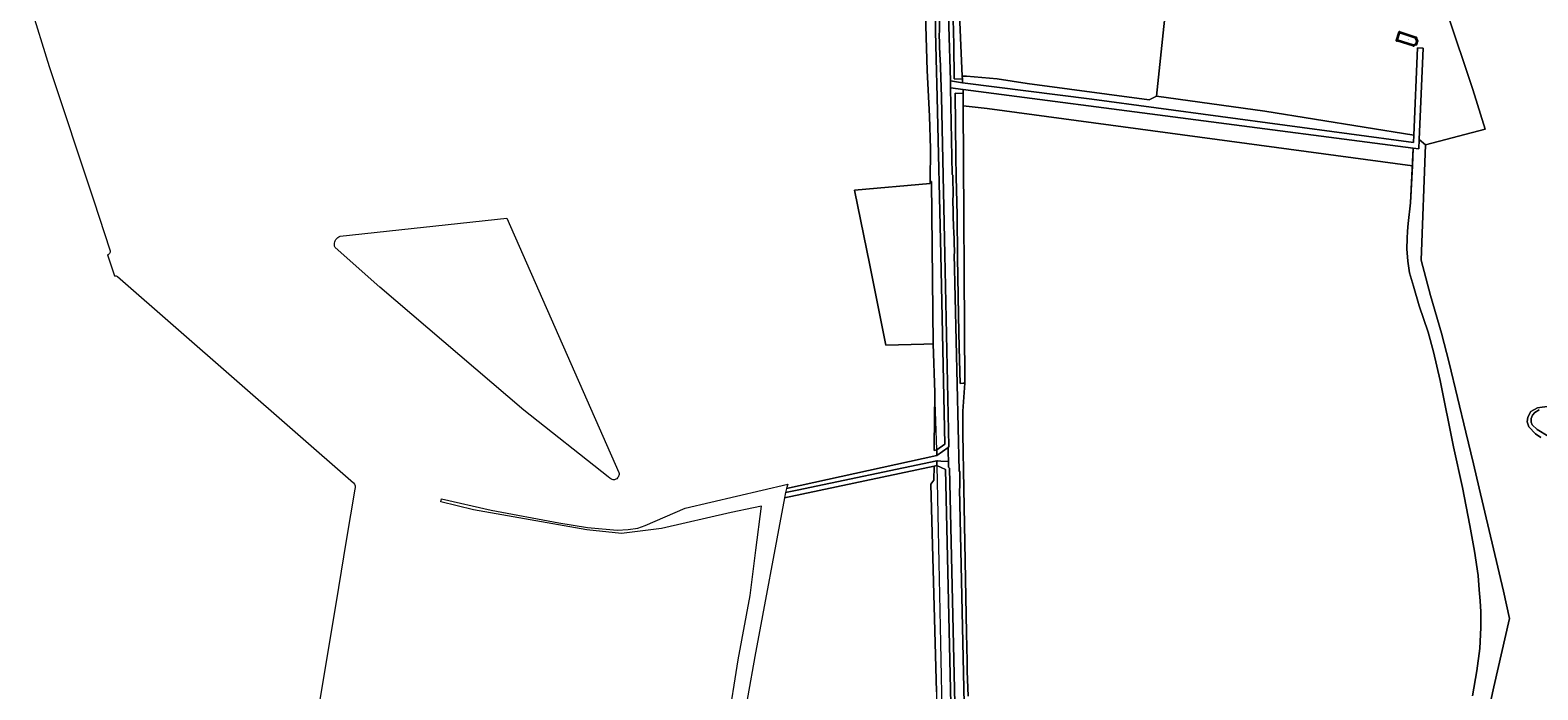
# Model space of a CAD drawing. Header units: metres. Extents: x 201541 to 204988, y 387833 to 394342.
# Tile 94 of 214: x 202438 to 202992, y 392756 to 392999. Entities that reach past the tile are written whole.
import ezdxf
from ezdxf.enums import TextEntityAlignment as Align

# ---------------------------------------------------------------- set-up
doc = ezdxf.new("R2010")
doc.units = ezdxf.units.M
for name, color, linetype, lineweight in [('B-WE-GR-BOOMTEELT-GV', 110, 'Continuous', 13), ('B-WE-GR-BOS_LOOF-GV', 40, 'Continuous', 13), ('B-WE-GR-BOUWLAND-GV', 80, 'Continuous', 13), ('B-WE-GR-HOUTWAL-GV', 40, 'Continuous', 13), ('B-WE-IE-TERREINAFSCHEIDING_KUNSTMATIG_HEKWERK-G', 20, 'IE-TERREINAFSCHEIDING-KUNSTMATIG', 18), ('B-WE-OG-BEBOUWING-GV', 7, 'Continuous', 35), ('B-WE-OG-BEBOUWING-T18', 10, 'Continuous', 18), ('B-WE-OG-TERREIN_CULTUURSCHEIDING-GV', 7, 'Continuous', 18), ('B-WE-OG-WATER-GV', 130, 'Continuous', 18), ('B-WE-OG-WATER_SLOOT-GV', 120, 'Continuous', 18), ('B-WE-OG-WEG-GV', 7, 'Continuous', 18), ('B-WE-VH-VERHARDING_ASFALT-GV', 252, 'Continuous', 18), ('B-WE-VH-VERHARDING_FUNDERING_ZAND-GV', 7, 'Continuous', 18)]:
    doc.layers.add(name, color=color, linetype=linetype, lineweight=lineweight)
doc.styles.add('NLCS-ISO-M200-T18', font='NLCS-ISO.ttf', dxfattribs={"height": 0.36})
doc.linetypes.add('IE-TERREINAFSCHEIDING-KUNSTMATIG', pattern='A,4,[82,NLCS.SHX,S=0.75,R=90,X=0,Y=0],4,-2', length=10)

msp = doc.modelspace()

# ---------------------------------------------------------------- linework, layer by layer
at = {"layer": 'B-WE-GR-BOOMTEELT-GV'}
for points in [[(202777.942, 393038.388), (202780.366, 392981.616), (202781.947, 392981.684), (202793.238, 392980.683), (202804.245, 392978.964), (202849.1, 392972.973), (202851.73, 392974.373), (202857.202, 393026.805), (202858.903, 393037.376), (202861.881, 393047.637), (202864.301, 393059.687), (202865.111, 393068.022), (202865.333, 393072.754), (202864.971, 393079.035), (202858.637, 393086.379), (202852.625, 393089.03), (202845.41, 393089.784), (202833.75, 393089.077), (202781.023, 393081.591), (202771.266, 393080.206)], [(202958.386, 393005.339), (202967.96, 392976.736), (202972.543, 392962.186), (202950.532, 392956.393), (202948.975, 392914.088), (202952.403, 392901.024), (202956.49, 392887.201), (202959.306, 392876.341), (202965.417, 392850.833), (202968.203, 392839.205), (202970.286, 392830.263), (202979.218, 392792.414), (202981.479, 392782.35), (202975.725, 392757.26), (202971.856, 392739.948)], [(202967.803, 392753.95), (202969.437, 392763.091), (202970.549, 392771.325), (202970.94, 392779.117), (202970.858, 392784.784), (202970.635, 392788.874), (202970.339, 392792.962), (202969.879, 392798.146), (202968.615, 392807.12), (202966.817, 392816.589), (202964.207, 392830.562), (202960.803, 392845.402), (202955.958, 392869.887), (202953.547, 392880.346), (202951.609, 392887.55), (202948.295, 392897.326), (202946.103, 392904.489), (202944.733, 392909.409), (202944.063, 392913.721), (202943.76, 392918.267), (202943.824, 392921.979), (202943.939, 392924.65), (202944.197, 392927.575), (202945.048, 392935.087), (202945.748, 392948.681), (202789.495, 392969.752), (202780.713, 392970.814), (202781.288, 392868.81), (202780.621, 392858.508), (202780.621, 392850.256), (202780.929, 392830.163), (202781.956, 392776.952), (202782.178, 392766.746), (202782.172, 392764.471), (202782.21, 392762.965), (202782.569, 392753.842)], [(202992.947, 392848.842), (202991.042, 392850.183), (202988.563, 392852.825), (202987.882, 392854.637), (202988.175, 392856.355), (202989.31, 392858.464), (202991.68, 392859.789), (202996.18, 392860.44)]]:
    msp.add_lwpolyline(points, dxfattribs=at)
at = {"layer": 'B-WE-GR-BOS_LOOF-GV'}
msp.add_lwpolyline([(202857.202, 393026.805), (202851.73, 392974.373), (202891.52, 392968.801), (202946.331, 392960.007), (202947.681, 392992.099), (202949.679, 392992.013), (202948.239, 392958.366), (202950.532, 392956.393), (202972.543, 392962.186), (202967.96, 392976.736), (202958.386, 393005.339)], dxfattribs=at)
msp.add_lwpolyline([(202947.325, 392993.523), (202947.252, 392993.358), (202947.136, 392993.412), (202946.317, 392992.977), (202946.316, 392992.885), (202946.076, 392992.888), (202946.072, 392993.024), (202940.212, 392994.858), (202940.146, 392994.736), (202939.929, 392994.814), (202940.932, 392997.883), (202941.153, 392997.809), (202941.102, 392997.657), (202946.974, 392995.752), (202947.061, 392995.869), (202947.244, 392995.655), (202947.131, 392995.532), (202947.501, 392994.701), (202947.62, 392994.703), (202947.654, 392994.475), (202947.512, 392994.432), (202947.235, 392993.594)], close=True, dxfattribs=at)
at = {"layer": 'B-WE-GR-BOUWLAND-GV'}
for points in [[(202437.888, 393007.719), (202444.924, 392985.259), (202461.344, 392935.913), (202467.169, 392917.799)], [(202694.223, 392743.214), (202697.982, 392767.194), (202702.478, 392790.806), (202704.562, 392807.424), (202706.579, 392823.654), (202703.709, 392823.018), (202695.518, 392821.377), (202669.872, 392815.448), (202655.14, 392813.593), (202642.394, 392814.963), (202600.824, 392822.268), (202588.773, 392825.28), (202589.045, 392826.303), (202607.298, 392822.143), (202632.11, 392817.538), (202642.615, 392815.863), (202653.583, 392814.818), (202657.658, 392815.048), (202661.19, 392815.507), (202663.811, 392816.604), (202678.515, 392822.856), (202716.304, 392831.677), (202715.828, 392830.141), (202770.982, 392842.278), (202771.006, 392844.361), (202770.058, 392844.141), (202770.077, 392846.275), (202770.158, 392855.064), (202770.264, 392865.407), (202769.633, 392883.31), (202766.293, 392883.224), (202752.324, 392882.864), (202746.431, 392912.201), (202740.798, 392939.768), (202768.588, 392942.206), (202768.592, 392942.953), (202768.647, 392954.966), (202768.274, 392966.945), (202767.514, 392983.739), (202766.761, 393008.346)], [(202466.339, 392915.951), (202468.859, 392908.291)], [(202469.993, 392908.053), (202556.729, 392832.277)], [(202770.868, 392755.393), (202768.843, 392831.697), (202769.952, 392833.207), (202770.008, 392838.39), (202715.021, 392826.764), (202704.162, 392768.369), (202696.412, 392725.098)], [(202557.217, 392829.925), (202554.031, 392811.057), (202551.132, 392793.798), (202541.744, 392737.006)]]:
    msp.add_lwpolyline(points, dxfattribs=at)
msp.add_lwpolyline([(202549.907, 392918.766), (202549.759, 392919.244), (202549.69, 392919.74), (202549.702, 392920.241), (202549.794, 392920.733), (202549.966, 392921.204), (202550.211, 392921.641), (202550.523, 392922.032), (202550.895, 392922.368), (202551.316, 392922.639), (202551.775, 392922.839), (202612.999, 392929.537), (202654.199, 392836.067), (202654.263, 392835.706), (202654.267, 392835.339), (202654.211, 392834.977), (202654.097, 392834.628), (202653.928, 392834.303), (202653.708, 392834.009), (202653.443, 392833.756), (202653.141, 392833.548), (202652.808, 392833.393), (202652.651, 392833.337), (202652.487, 392833.305), (202652.321, 392833.296), (202652.154, 392833.311), (202651.696, 392833.445), (202651.266, 392833.653), (202650.875, 392833.927), (202650.21, 392834.453), (202619.258, 392858.933), (202566.308, 392904.115)], close=True, dxfattribs=at)
for points in [[(202467.169, 392917.799, -0.4374519), (202466.339, 392915.951)], [(202468.859, 392908.291, -0.2010845), (202469.993, 392908.053)], [(202556.729, 392832.277, -0.243309), (202557.217, 392829.925)]]:
    msp.add_lwpolyline(points, format="xyb", dxfattribs=at)
at = {"layer": 'B-WE-GR-HOUTWAL-GV'}
for points in [[(202768.786, 393076.505), (202769.45, 393074.066), (202769.451, 393074.064), (202769.777, 393072.868), (202771.713, 393063.377), (202773.107, 393054.859), (202773.705, 393051.277), (202774.56, 393045.169), (202775.122, 393039.882), (202775.497, 393035.64), (202775.861, 393029.029), (202776.763, 393012.04), (202777.222, 392993.308), (202777.427, 392980.66), (202780.411, 392980.551), (202780.366, 392981.616), (202777.942, 393038.388)], [(202766.109, 393025.661), (202766.761, 393008.346), (202767.514, 392983.739), (202768.274, 392966.945), (202768.647, 392954.966), (202768.592, 392942.953), (202769.125, 392943.014), (202769.451, 392907.017), (202769.633, 392883.31), (202770.264, 392865.407), (202770.158, 392855.064), (202770.077, 392846.275), (202770.058, 392844.141), (202771.006, 392844.361), (202773.916, 392846.397), (202772.5, 392916.13), (202771.18, 392973.993), (202770.757, 392988.143), (202770.55, 392998.148), (202770.513, 392999.969), (202770.079, 393021.496)], [(202971.856, 392739.948), (202975.725, 392757.26), (202981.479, 392782.35), (202979.218, 392792.414), (202970.286, 392830.263), (202968.203, 392839.205), (202965.417, 392850.833), (202959.306, 392876.341), (202956.49, 392887.201), (202952.403, 392901.024), (202948.975, 392914.088), (202950.532, 392956.393), (202948.239, 392958.366), (202948.095, 392955.001), (202946.087, 392955.261), (202945.748, 392948.681), (202945.048, 392935.087), (202944.197, 392927.575), (202943.939, 392924.65), (202943.824, 392921.979), (202943.76, 392918.267), (202944.063, 392913.721), (202944.733, 392909.409), (202946.103, 392904.489), (202948.295, 392897.326), (202951.609, 392887.55), (202953.547, 392880.346), (202955.958, 392869.887), (202960.803, 392845.402), (202964.207, 392830.562), (202966.817, 392816.589), (202968.615, 392807.12), (202969.879, 392798.146), (202970.339, 392792.962), (202970.635, 392788.874), (202970.858, 392784.784), (202970.94, 392779.117), (202970.549, 392771.325), (202969.437, 392763.091), (202967.803, 392753.95)], [(202779.28, 392596.315), (202779.358, 392601.742), (202779.357, 392607.146), (202778.406, 392648.144), (202778.111, 392662.234), (202777.945, 392662.394), (202777.764, 392669.697), (202777.885, 392669.86), (202776.885, 392718.031), (202776.18, 392750.991), (202774.198, 392837.065), (202771.052, 392838.611), (202770.008, 392838.39), (202769.952, 392833.207), (202768.843, 392831.697), (202770.868, 392755.393), (202771.243, 392702.303), (202773.534, 392701.964), (202773.798, 392668.569), (202774.325, 392668.596), (202774.426, 392664.674), (202775.997, 392631.531), (202776.463, 392604.735), (202776.482, 392584.082)]]:
    msp.add_lwpolyline(points, dxfattribs=at)
for points in [[(202780.655, 392868.794), (202781.288, 392868.81), (202780.713, 392970.814), (202780.661, 392975.26), (202777.743, 392975.393), (202778.064, 392952.237), (202778.142, 392944.653), (202778.444, 392930.578), (202778.617, 392915.093), (202778.974, 392893.697), (202779.233, 392881.874), (202779.594, 392868.752)], [(202766.293, 392883.224), (202769.633, 392883.31), (202769.451, 392907.017), (202769.125, 392943.014), (202768.592, 392942.953), (202768.588, 392942.206), (202740.798, 392939.768), (202746.431, 392912.201), (202752.324, 392882.864)]]:
    msp.add_lwpolyline(points, close=True, dxfattribs=at)
at = {"layer": 'B-WE-IE-TERREINAFSCHEIDING_KUNSTMATIG_HEKWERK-G'}
for points in [[(202768.592, 392942.953), (202768.647, 392954.966), (202768.274, 392966.945), (202767.514, 392983.739), (202766.761, 393008.346), (202766.109, 393025.661), (202765.146, 393036.872), (202763.315, 393053.702), (202760.809, 393075.094)], [(202776.763, 393012.04), (202777.222, 392993.308)], [(202950.532, 392956.393), (202972.543, 392962.186), (202967.96, 392976.736), (202958.386, 393005.339)], [(202777.222, 392993.308), (202777.427, 392980.66)], [(202777.743, 392975.393), (202778.064, 392952.237)], [(202944.197, 392927.575), (202945.048, 392935.087), (202946.087, 392955.261)], [(202950.532, 392956.393), (202948.975, 392914.088), (202952.403, 392901.024), (202956.49, 392887.201), (202959.306, 392876.341), (202965.417, 392850.833)], [(202778.142, 392944.653), (202778.444, 392930.578), (202778.617, 392915.093), (202778.974, 392893.697), (202779.233, 392881.874), (202779.594, 392868.752)], [(202967.803, 392753.95), (202969.437, 392763.091), (202970.549, 392771.325), (202970.94, 392779.117), (202970.858, 392784.784), (202970.635, 392788.874), (202970.339, 392792.962), (202969.879, 392798.146), (202968.615, 392807.12), (202966.817, 392816.589), (202964.207, 392830.562), (202960.803, 392845.402), (202955.958, 392869.887), (202953.547, 392880.346), (202951.609, 392887.55), (202948.295, 392897.326), (202946.103, 392904.489), (202944.733, 392909.409), (202944.063, 392913.721), (202943.76, 392918.267), (202943.824, 392921.979), (202943.939, 392924.65), (202944.197, 392927.575)], [(202771.006, 392844.361), (202770.264, 392865.407)], [(202965.417, 392850.833), (202968.203, 392839.205), (202970.286, 392830.263), (202979.218, 392792.414), (202981.479, 392782.35), (202975.725, 392757.26), (202971.856, 392739.948), (202956.482, 392674.311), (202950.602, 392652.449), (202942.374, 392621.239), (202934.834, 392592.81), (202927.738, 392570.655), (202917.703, 392543.244), (202915.257, 392535.775)], [(202771.052, 392838.611), (202771.725, 392802.867), (202772.38, 392773.466), (202772.932, 392742.612), (202773.533, 392702.141), (202773.798, 392668.569)]]:
    msp.add_lwpolyline(points, dxfattribs=at)
at = {"layer": 'B-WE-OG-BEBOUWING-GV'}
msp.add_lwpolyline([(202947.325, 392993.523), (202947.235, 392993.594), (202947.512, 392994.432), (202947.654, 392994.475), (202947.62, 392994.703), (202947.501, 392994.701), (202947.131, 392995.532), (202947.244, 392995.655), (202947.061, 392995.869), (202946.974, 392995.752), (202941.102, 392997.657), (202941.153, 392997.809), (202940.932, 392997.883), (202939.929, 392994.814), (202940.146, 392994.736), (202940.212, 392994.858), (202946.072, 392993.024), (202946.076, 392992.888), (202946.316, 392992.885), (202946.317, 392992.977), (202947.136, 392993.412), (202947.252, 392993.358)], close=True, dxfattribs=at)
at = {"layer": 'B-WE-OG-TERREIN_CULTUURSCHEIDING-GV'}
for points in [[(202780.366, 392981.616), (202780.411, 392980.551), (202780.459, 392979.219), (202827.931, 392973.195), (202946.19, 392957.265), (202946.331, 392960.007), (202891.52, 392968.801), (202851.73, 392974.373), (202849.1, 392972.973), (202804.245, 392978.964), (202793.238, 392980.683), (202781.947, 392981.684)], [(202780.661, 392975.26), (202780.713, 392970.814), (202789.495, 392969.752), (202945.748, 392948.681), (202946.087, 392955.261), (202780.661, 392976.724)]]:
    msp.add_lwpolyline(points, close=True, dxfattribs=at)
at = {"layer": 'B-WE-OG-WATER-GV'}
msp.add_lwpolyline([(202992.355, 392859.04), (202990.75, 392858.054), (202989.888, 392857.048), (202989.412, 392855.816), (202989.345, 392854.535), (202989.738, 392853.514), (202991.57, 392851.788), (202995.686, 392849.365)], dxfattribs=at)
at = {"layer": 'B-WE-OG-WATER_SLOOT-GV'}
for points in [[(202996.18, 392860.44), (202991.68, 392859.789), (202989.31, 392858.464), (202988.175, 392856.355), (202987.882, 392854.637), (202988.563, 392852.825), (202991.042, 392850.183), (202992.947, 392848.842)], [(202995.686, 392849.365), (202991.57, 392851.788), (202989.738, 392853.514), (202989.345, 392854.535), (202989.412, 392855.816), (202989.888, 392857.048), (202990.75, 392858.054), (202992.355, 392859.04)]]:
    msp.add_lwpolyline(points, dxfattribs=at)
at = {"layer": 'B-WE-OG-WEG-GV'}
for points in [[(202774.945, 393021.558), (202775.26, 393008.596), (202775.465, 393000), (202776.06, 392979.986), (202780.459, 392979.219), (202780.411, 392980.551), (202777.427, 392980.66), (202777.222, 392993.308), (202776.763, 393012.04), (202775.861, 393029.029), (202775.497, 393035.64), (202775.122, 393039.882), (202774.56, 393045.169), (202773.705, 393051.277), (202773.107, 393054.859), (202771.713, 393063.377), (202769.777, 393072.868), (202769.451, 393074.064), (202769.45, 393074.066), (202768.786, 393076.505), (202767.456, 393076.27), (202768.065, 393073.744), (202767.995, 393073.178), (202769.411, 393067.044)], [(202770.079, 393021.496), (202770.513, 392999.969), (202770.55, 392998.148), (202770.757, 392988.143), (202771.18, 392973.993), (202772.5, 392916.13), (202773.916, 392846.397), (202771.006, 392844.361)], [(202771.006, 392844.361), (202770.982, 392842.278), (202775.151, 392845.169), (202775.433, 392845.599), (202774, 392916.162), (202772.679, 392974.033), (202772.25, 392988.386), (202772.074, 392988.971), (202771.911, 392997.499), (202772.059, 392997.744), (202772.013, 393000), (202771.578, 393021.539)], [(202782.569, 392753.842), (202782.21, 392762.965), (202782.172, 392764.471), (202782.178, 392766.746), (202781.956, 392776.952), (202780.929, 392830.163), (202780.621, 392850.256), (202780.621, 392858.508), (202781.288, 392868.81), (202780.655, 392868.794), (202779.594, 392868.752), (202779.233, 392881.874), (202778.974, 392893.697), (202778.617, 392915.093), (202778.444, 392930.578), (202778.142, 392944.653), (202778.064, 392952.237), (202777.743, 392975.393), (202780.661, 392975.26), (202780.661, 392976.724), (202776.004, 392977.328), (202776.704, 392945.563), (202776.845, 392945.251), (202777.082, 392937.16), (202776.959, 392936.812), (202777.117, 392925.451), (202777.29, 392925.22), (202777.495, 392916.592), (202777.368, 392916.289), (202779.184, 392836.6), (202779.43, 392836.306), (202779.511, 392830.323), (202779.345, 392830.121), (202781.059, 392751.004)], [(202777.68, 392751.024), (202775.687, 392837.561), (202775.355, 392838.026), (202775.298, 392840.016), (202772.542, 392840.232), (202771.239, 392840.302), (202771.048, 392840.294), (202771.052, 392838.611), (202774.198, 392837.065), (202776.18, 392750.991)]]:
    msp.add_lwpolyline(points, dxfattribs=at)
msp.add_lwpolyline([(202715.021, 392826.764), (202770.008, 392838.39), (202771.052, 392838.611), (202771.048, 392840.294), (202719.689, 392829.472), (202715.379, 392828.692)], close=True, dxfattribs=at)
at = {"layer": 'B-WE-VH-VERHARDING_ASFALT-GV'}
for points in [[(202771.578, 393021.539), (202772.013, 393000), (202772.059, 392997.744), (202771.911, 392997.499), (202772.074, 392988.971), (202772.25, 392988.386), (202772.679, 392974.033), (202774, 392916.162), (202775.433, 392845.599), (202775.151, 392845.169), (202775.2, 392843.439), (202775.298, 392840.016), (202775.355, 392838.026), (202775.687, 392837.561), (202777.68, 392751.024), (202778.385, 392718.062), (202779.395, 392669.38), (202779.276, 392669.219), (202779.429, 392663.049), (202779.598, 392662.887), (202779.906, 392648.177), (202780.857, 392607.164), (202780.858, 392601.731), (202780.78, 392596.3)], [(202783.733, 392584.728), (202784.105, 392596.28), (202784.162, 392607.839), (202783.263, 392648.036), (202781.773, 392719.301), (202781.059, 392751.004), (202779.345, 392830.121), (202779.511, 392830.323), (202779.43, 392836.306), (202779.184, 392836.6), (202777.368, 392916.289), (202777.495, 392916.592), (202777.29, 392925.22), (202777.117, 392925.451), (202776.959, 392936.812), (202777.082, 392937.16), (202776.845, 392945.251), (202776.704, 392945.563), (202776.004, 392977.328), (202776.06, 392979.986), (202775.465, 393000), (202775.26, 393008.596), (202774.945, 393021.558)]]:
    msp.add_lwpolyline(points, dxfattribs=at)
at = {"layer": 'B-WE-VH-VERHARDING_FUNDERING_ZAND-GV'}
for points in [[(202948.095, 392955.001), (202948.239, 392958.366), (202949.679, 392992.013), (202947.681, 392992.099), (202946.331, 392960.007), (202946.19, 392957.265), (202827.931, 392973.195), (202780.459, 392979.219), (202776.06, 392979.986), (202776.004, 392977.328), (202780.661, 392976.724), (202946.087, 392955.261)], [(202771.048, 392840.294), (202771.239, 392840.302), (202772.542, 392840.232), (202775.298, 392840.016), (202775.2, 392843.439), (202775.151, 392845.169), (202770.982, 392842.278), (202715.828, 392830.141), (202715.379, 392828.692), (202719.689, 392829.472)]]:
    msp.add_lwpolyline(points, close=True, dxfattribs=at)

# ---------------------------------------------------------------- texts
at = {"layer": 'B-WE-OG-BEBOUWING-T18', "style": 'NLCS-ISO-M200-T18'}
msp.add_text('9', height=0.36, rotation=342, dxfattribs=at).set_placement((202944.23, 392995.121), align=Align.MIDDLE)

doc.saveas('drawing.dxf')
